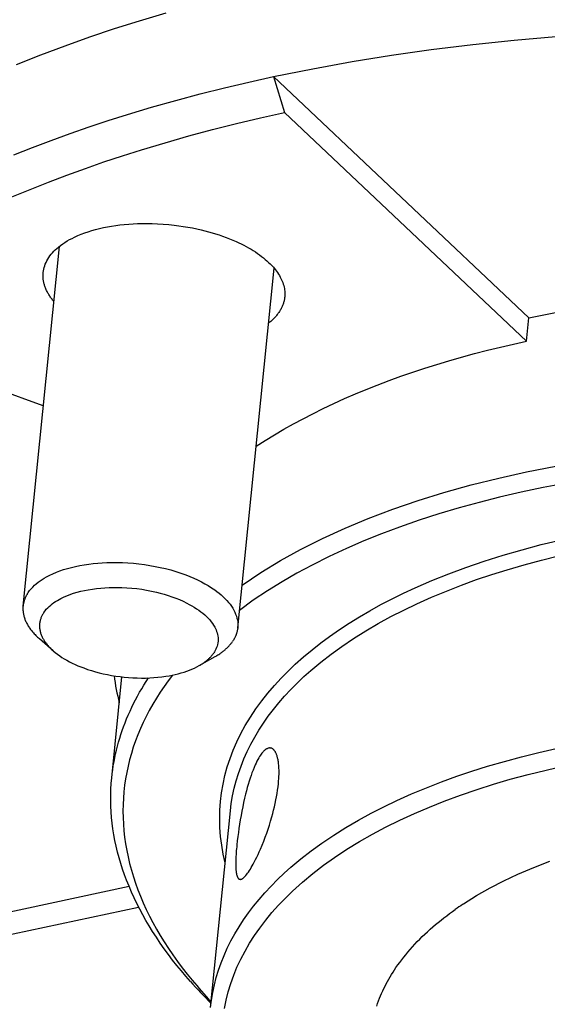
# Model space of a CAD drawing. Extents: x 0 to 1189, y 0 to 841.
# Tile 30 of 80: x 264 to 279, y 124 to 153. Entities that reach past the tile are written whole.
import ezdxf

# ---------------------------------------------------------------- set-up
doc = ezdxf.new("R2010")
doc.units = 0
doc.header["$LTSCALE"] = 65.395
doc.layers.add('mg_3dsla_BL7', color=7, linetype='CONTINUOUS')

# ---------------------------------------------------------------- blocks, each defined once
blk = doc.blocks.new('MG_3DSLA_BL7', base_point=(357.138, 132.906))
at = {"layer": 'mg_3dsla_BL7', "color": 2, "linetype": 'CONTINUOUS'}
for p, q in [((271.255, 151.688), (278.826, 144.532)), ((271.255, 151.688), (271.584, 150.621)), ((271.584, 150.621), (278.757, 143.842)), ((263.826, 135.985), (264.903, 146.653)), ((270.193, 135.342), (271.271, 146.01)), ((264.425, 141.922), (257.29, 144.53)), ((278.757, 143.842), (278.826, 144.532)), ((264.72, 134.658), (264.311, 135.016)), ((269.051, 134.221), (269.524, 134.489)), ((266.457, 130.893), (266.759, 133.887)), ((266.753, 133.887), (266.756, 133.876)), ((269.386, 124.078), (269.976, 129.91)), ((256.67, 125.472), (266.97, 127.677)), ((257.29, 124.93), (267.254, 127.062))]:
    blk.add_line(p, q, dxfattribs=at)
for points in [[(263.634, 152.043), (264.352, 152.332), (265.076, 152.606), (265.805, 152.867), (266.539, 153.113), (267.277, 153.347), (268.069, 153.583)], [(271.255, 151.688), (272.418, 151.924), (273.585, 152.136), (274.756, 152.324), (275.93, 152.491), (277.161, 152.641), (278.394, 152.769), (279.629, 152.874)], [(263.553, 149.364), (264.107, 149.584), (264.664, 149.796), (265.224, 150), (265.787, 150.195), (266.353, 150.383), (266.921, 150.563), (267.636, 150.778), (268.355, 150.981), (269.076, 151.174), (269.8, 151.355), (270.527, 151.527), (271.255, 151.688)], [(263.496, 148.119), (264.036, 148.344), (264.578, 148.56), (265.124, 148.767), (265.673, 148.967), (266.225, 149.158), (266.78, 149.342), (267.337, 149.518), (268.038, 149.729), (268.741, 149.928), (269.448, 150.117), (270.158, 150.295), (270.87, 150.463), (271.584, 150.621)], [(264.423, 145.877), (264.43, 145.928), (264.439, 145.979), (264.452, 146.029), (264.467, 146.078), (264.486, 146.129), (264.507, 146.178), (264.531, 146.226), (264.558, 146.273), (264.59, 146.323), (264.624, 146.372), (264.661, 146.419), (264.7, 146.464), (264.741, 146.508), (264.783, 146.55), (264.827, 146.59), (264.873, 146.629), (264.936, 146.679), (265.002, 146.727), (265.069, 146.771), (265.138, 146.814), (265.208, 146.854), (265.28, 146.891), (265.352, 146.927), (265.452, 146.972), (265.553, 147.014), (265.656, 147.053), (265.76, 147.089), (265.865, 147.121), (265.97, 147.151), (266.09, 147.182), (266.209, 147.209), (266.33, 147.233), (266.451, 147.255), (266.573, 147.274), (266.695, 147.29), (266.827, 147.304), (266.959, 147.316), (267.091, 147.325), (267.223, 147.331), (267.356, 147.334), (267.488, 147.335), (267.653, 147.333), (267.817, 147.326), (267.981, 147.316), (268.145, 147.303), (268.308, 147.285), (268.444, 147.268), (268.578, 147.248), (268.713, 147.226), (268.847, 147.201), (268.98, 147.173), (269.113, 147.143)], [(269.113, 147.143), (269.219, 147.116), (269.325, 147.088), (269.43, 147.059), (269.535, 147.027), (269.639, 146.993), (269.743, 146.958), (269.845, 146.92), (269.948, 146.881), (270.049, 146.839), (270.149, 146.795), (270.224, 146.761), (270.298, 146.725), (270.372, 146.688), (270.445, 146.649), (270.517, 146.609), (270.588, 146.568), (270.652, 146.528), (270.715, 146.488), (270.777, 146.446), (270.839, 146.403), (270.899, 146.358), (270.958, 146.312), (271.01, 146.269), (271.06, 146.225), (271.11, 146.18), (271.158, 146.133), (271.205, 146.085), (271.25, 146.035), (271.283, 145.996), (271.315, 145.957), (271.345, 145.916), (271.375, 145.875), (271.403, 145.832), (271.43, 145.789), (271.455, 145.745), (271.476, 145.704), (271.495, 145.663), (271.513, 145.621), (271.53, 145.579), (271.544, 145.536), (271.557, 145.492), (271.568, 145.448), (271.576, 145.406), (271.583, 145.364), (271.587, 145.322), (271.59, 145.28), (271.591, 145.237), (271.59, 145.195), (271.586, 145.153)], [(264.738, 145.019), (264.72, 145.041), (264.703, 145.062), (264.686, 145.084), (264.669, 145.106), (264.653, 145.129), (264.637, 145.152), (264.621, 145.175), (264.606, 145.198), (264.591, 145.222), (264.577, 145.246), (264.563, 145.27), (264.549, 145.294), (264.537, 145.319), (264.524, 145.344), (264.513, 145.369), (264.502, 145.394), (264.491, 145.42), (264.481, 145.446), (264.473, 145.469), (264.465, 145.493), (264.458, 145.517), (264.451, 145.541), (264.445, 145.565), (264.44, 145.589), (264.435, 145.613), (264.43, 145.638), (264.427, 145.662), (264.424, 145.686), (264.422, 145.71), (264.42, 145.734), (264.419, 145.757), (264.418, 145.781), (264.419, 145.805), (264.419, 145.829), (264.421, 145.853), (264.423, 145.877)], [(271.586, 145.153), (271.584, 145.129), (271.58, 145.106), (271.576, 145.082), (271.572, 145.059), (271.567, 145.035), (271.561, 145.012), (271.554, 144.989), (271.547, 144.966), (271.54, 144.944), (271.531, 144.92), (271.522, 144.897), (271.513, 144.874), (271.502, 144.852), (271.491, 144.83), (271.48, 144.807), (271.468, 144.786), (271.456, 144.764), (271.443, 144.743), (271.428, 144.719), (271.413, 144.696), (271.397, 144.674), (271.38, 144.651), (271.363, 144.629), (271.346, 144.608), (271.328, 144.586), (271.31, 144.565), (271.291, 144.545), (271.272, 144.525), (271.252, 144.505), (271.232, 144.485), (271.212, 144.466), (271.191, 144.448), (271.171, 144.429), (271.149, 144.411), (271.128, 144.393), (271.106, 144.376)], [(278.826, 144.532), (279.22, 144.614), (279.615, 144.692), (280.011, 144.765), (280.407, 144.833), (280.804, 144.898), (281.202, 144.958), (281.6, 145.014), (282, 145.066), (282.399, 145.113), (282.872, 145.165), (283.346, 145.211), (283.821, 145.252), (284.295, 145.288), (284.77, 145.319), (285.246, 145.344), (285.721, 145.365), (286.197, 145.38)], [(270.736, 140.725), (271.008, 140.9), (271.284, 141.069), (271.563, 141.232), (271.845, 141.39), (272.13, 141.544), (272.417, 141.692), (272.73, 141.846), (273.046, 141.996), (273.364, 142.139), (273.684, 142.278), (274.006, 142.412), (274.331, 142.54), (274.68, 142.673), (275.031, 142.8), (275.384, 142.923), (275.739, 143.04), (276.095, 143.152), (276.453, 143.26), (276.834, 143.369), (277.216, 143.474), (277.599, 143.573), (277.984, 143.667), (278.37, 143.757), (278.757, 143.842)], [(270.321, 136.611), (270.883, 136.986), (271.462, 137.336), (272.054, 137.663), (272.711, 137.993), (273.379, 138.298), (274.058, 138.581), (274.798, 138.861), (275.547, 139.117), (276.303, 139.351), (277.115, 139.578), (277.934, 139.782), (278.757, 139.964), (279.629, 140.135)], [(279.909, 139.622), (279.255, 139.499), (278.603, 139.363), (277.954, 139.214), (277.353, 139.063), (276.756, 138.9), (276.162, 138.724), (275.572, 138.535), (274.988, 138.331), (274.458, 138.133), (273.934, 137.922), (273.415, 137.697), (272.903, 137.458), (272.397, 137.204), (271.949, 136.962), (271.509, 136.708), (271.077, 136.439), (270.655, 136.157), (270.244, 135.859)], [(269.82, 128.372), (269.763, 128.631), (269.718, 128.891), (269.685, 129.154), (269.665, 129.418), (269.659, 129.677), (269.664, 129.936), (269.683, 130.195), (269.714, 130.452), (269.758, 130.709), (269.815, 130.963), (269.884, 131.215), (269.965, 131.463), (270.061, 131.715), (270.168, 131.962), (270.287, 132.204), (270.416, 132.441), (270.568, 132.693), (270.732, 132.938), (270.905, 133.176), (271.088, 133.407), (271.28, 133.631), (271.48, 133.849), (271.686, 134.059), (271.9, 134.263), (272.145, 134.481), (272.396, 134.691), (272.654, 134.894), (272.918, 135.088), (273.207, 135.29), (273.502, 135.483), (273.803, 135.669), (274.107, 135.847), (274.439, 136.029), (274.774, 136.204), (275.114, 136.371), (275.457, 136.53), (275.95, 136.744), (276.45, 136.945), (276.954, 137.132), (277.506, 137.322), (278.064, 137.497), (278.625, 137.659), (279.19, 137.808), (279.759, 137.945)], [(269.976, 129.91), (270.003, 130.135), (270.041, 130.359), (270.088, 130.582), (270.145, 130.802), (270.213, 131.024), (270.291, 131.243), (270.377, 131.459), (270.472, 131.671), (270.58, 131.887), (270.696, 132.1), (270.821, 132.307), (270.953, 132.51), (271.1, 132.719), (271.254, 132.923), (271.416, 133.121), (271.584, 133.314), (271.769, 133.514), (271.961, 133.707), (272.158, 133.894), (272.361, 134.076), (272.658, 134.325), (272.964, 134.563), (273.278, 134.79), (273.631, 135.029), (273.993, 135.255), (274.361, 135.471), (274.736, 135.675), (275.116, 135.869), (275.501, 136.054), (275.938, 136.249), (276.38, 136.433), (276.827, 136.607), (277.277, 136.77), (277.73, 136.923), (278.187, 137.066), (278.692, 137.213), (279.199, 137.35), (279.71, 137.476)], [(263.978, 136.388), (264.02, 136.445), (264.065, 136.5), (264.114, 136.552), (264.165, 136.602), (264.219, 136.649), (264.276, 136.694), (264.334, 136.736), (264.394, 136.777), (264.456, 136.815), (264.518, 136.851), (264.615, 136.901), (264.713, 136.947), (264.813, 136.99), (264.914, 137.028), (265.029, 137.067), (265.144, 137.102), (265.261, 137.134), (265.378, 137.162), (265.51, 137.189), (265.642, 137.213), (265.775, 137.233), (265.909, 137.249), (266.043, 137.262), (266.177, 137.271), (266.312, 137.278), (266.447, 137.281), (266.61, 137.281), (266.774, 137.277), (266.937, 137.268), (267.1, 137.256), (267.263, 137.239), (267.425, 137.218), (267.587, 137.193), (267.743, 137.165), (267.897, 137.133), (268.051, 137.097), (268.204, 137.057), (268.355, 137.012), (268.505, 136.963), (268.654, 136.91), (268.771, 136.863), (268.888, 136.814), (269.003, 136.761), (269.116, 136.705), (269.217, 136.65), (269.317, 136.593), (269.415, 136.531), (269.51, 136.466), (269.576, 136.418), (269.641, 136.367), (269.704, 136.315), (269.764, 136.26), (269.823, 136.202), (269.873, 136.15), (269.92, 136.096), (269.965, 136.039), (270.007, 135.981), (270.046, 135.921), (270.077, 135.866), (270.106, 135.809), (270.131, 135.751), (270.153, 135.691), (270.171, 135.631), (270.183, 135.574), (270.192, 135.516), (270.196, 135.458), (270.197, 135.4), (270.193, 135.342)], [(263.978, 136.388), (263.969, 136.374), (263.96, 136.361), (263.952, 136.348), (263.944, 136.334), (263.936, 136.32), (263.928, 136.306), (263.92, 136.292), (263.913, 136.278), (263.906, 136.264), (263.899, 136.25), (263.892, 136.235), (263.886, 136.22), (263.88, 136.206), (263.874, 136.191), (263.869, 136.176), (263.863, 136.16), (263.858, 136.145), (263.854, 136.129), (263.849, 136.113), (263.845, 136.097), (263.841, 136.081), (263.838, 136.066), (263.835, 136.05), (263.832, 136.033), (263.83, 136.017), (263.827, 136.001), (263.826, 135.985)], [(264.443, 135.798), (264.478, 135.846), (264.516, 135.892), (264.557, 135.935), (264.6, 135.977), (264.645, 136.016), (264.692, 136.054), (264.741, 136.089), (264.791, 136.123), (264.843, 136.154), (264.895, 136.184), (264.948, 136.212), (265.021, 136.248), (265.095, 136.281), (265.17, 136.311), (265.246, 136.339), (265.323, 136.365), (265.43, 136.397), (265.539, 136.425), (265.649, 136.45), (265.76, 136.472), (265.883, 136.492), (266.007, 136.509), (266.131, 136.522), (266.255, 136.532), (266.38, 136.538), (266.505, 136.541), (266.63, 136.541), (266.754, 136.537), (266.902, 136.53), (267.05, 136.518), (267.197, 136.503), (267.344, 136.483), (267.49, 136.459), (267.636, 136.431), (267.781, 136.399), (267.897, 136.37), (268.013, 136.337), (268.128, 136.302), (268.241, 136.264), (268.354, 136.223), (268.465, 136.178), (268.575, 136.129), (268.682, 136.077), (268.757, 136.038), (268.83, 135.997), (268.902, 135.954), (268.973, 135.909), (269.042, 135.862), (269.102, 135.818), (269.16, 135.772), (269.216, 135.724), (269.27, 135.674), (269.322, 135.621), (269.365, 135.574), (269.406, 135.524), (269.444, 135.473), (269.479, 135.42), (269.511, 135.364), (269.533, 135.322), (269.552, 135.28), (269.568, 135.236), (269.583, 135.192), (269.594, 135.147), (269.603, 135.101), (269.609, 135.049), (269.611, 134.996), (269.609, 134.944), (269.603, 134.892), (269.593, 134.841), (269.58, 134.797), (269.566, 134.754), (269.548, 134.713), (269.528, 134.672), (269.506, 134.633), (269.481, 134.595)], [(263.826, 135.985), (263.824, 135.961), (263.822, 135.936), (263.822, 135.911), (263.822, 135.887), (263.823, 135.862), (263.825, 135.837), (263.827, 135.813), (263.83, 135.788), (263.834, 135.764), (263.838, 135.74), (263.844, 135.714), (263.85, 135.688), (263.857, 135.663), (263.865, 135.638), (263.874, 135.613), (263.883, 135.588), (263.892, 135.564), (263.903, 135.54), (263.914, 135.516), (263.925, 135.492), (263.939, 135.467), (263.953, 135.441), (263.967, 135.416), (263.982, 135.391), (263.998, 135.367), (264.014, 135.342), (264.031, 135.319), (264.048, 135.295), (264.066, 135.272), (264.084, 135.249), (264.107, 135.221), (264.131, 135.194), (264.155, 135.167), (264.18, 135.141), (264.205, 135.115), (264.231, 135.089), (264.258, 135.064), (264.284, 135.04), (264.311, 135.016)], [(264.443, 135.798), (264.431, 135.779), (264.418, 135.759), (264.407, 135.739), (264.396, 135.719), (264.385, 135.698), (264.375, 135.677), (264.366, 135.656), (264.357, 135.634), (264.35, 135.612), (264.342, 135.59), (264.336, 135.568), (264.33, 135.545), (264.326, 135.523), (264.321, 135.499), (264.318, 135.474), (264.316, 135.45), (264.315, 135.426), (264.314, 135.401), (264.314, 135.377), (264.315, 135.352), (264.318, 135.328), (264.32, 135.304), (264.324, 135.279), (264.329, 135.255), (264.334, 135.232), (264.34, 135.207), (264.347, 135.184), (264.355, 135.16), (264.363, 135.137), (264.373, 135.114), (264.382, 135.091), (264.393, 135.068), (264.404, 135.046), (264.416, 135.024), (264.428, 135.002), (264.441, 134.981), (264.454, 134.96), (264.468, 134.939), (264.486, 134.913), (264.504, 134.887), (264.524, 134.862), (264.544, 134.838), (264.564, 134.814), (264.585, 134.79), (264.607, 134.767), (264.629, 134.744), (264.651, 134.722), (264.674, 134.701), (264.697, 134.679), (264.72, 134.658)], [(270.193, 135.342), (270.191, 135.326), (270.189, 135.309), (270.187, 135.293), (270.184, 135.277), (270.181, 135.261), (270.177, 135.245), (270.174, 135.229), (270.17, 135.214), (270.165, 135.198), (270.16, 135.182), (270.155, 135.167), (270.15, 135.151), (270.144, 135.136), (270.139, 135.121), (270.133, 135.106), (270.126, 135.092), (270.12, 135.077), (270.113, 135.063), (270.106, 135.049), (270.099, 135.034), (270.091, 135.02), (270.083, 135.007), (270.075, 134.993), (270.067, 134.979), (270.059, 134.966), (270.05, 134.952), (270.041, 134.939)], [(269.524, 134.489), (269.551, 134.505), (269.578, 134.521), (269.605, 134.538), (269.632, 134.555), (269.658, 134.572), (269.684, 134.59), (269.704, 134.604), (269.723, 134.618), (269.742, 134.633), (269.761, 134.647), (269.78, 134.662), (269.799, 134.677), (269.817, 134.693), (269.835, 134.708), (269.853, 134.725), (269.87, 134.741), (269.888, 134.757), (269.905, 134.774), (269.921, 134.791), (269.938, 134.809), (269.953, 134.827), (269.969, 134.845), (269.984, 134.863), (269.999, 134.882), (270.014, 134.901), (270.028, 134.92), (270.041, 134.939)], [(264.72, 134.658), (264.783, 134.606), (264.847, 134.557), (264.913, 134.51), (264.98, 134.465), (265.049, 134.422), (265.12, 134.381), (265.201, 134.337), (265.284, 134.295), (265.367, 134.256), (265.452, 134.219), (265.538, 134.184), (265.624, 134.151), (265.738, 134.11), (265.854, 134.073), (265.97, 134.039), (266.087, 134.008), (266.205, 133.98), (266.329, 133.954), (266.453, 133.93), (266.578, 133.91), (266.703, 133.893), (266.829, 133.879), (266.955, 133.868), (267.081, 133.859), (267.208, 133.854), (267.334, 133.852), (267.461, 133.853), (267.582, 133.857), (267.703, 133.864), (267.824, 133.874), (267.944, 133.887), (268.064, 133.904), (268.156, 133.919), (268.247, 133.936), (268.337, 133.956), (268.427, 133.978), (268.516, 134.002), (268.605, 134.029), (268.682, 134.055), (268.758, 134.083), (268.833, 134.114), (268.907, 134.147), (268.98, 134.182), (269.051, 134.221)], [(269.051, 134.221), (269.074, 134.234), (269.096, 134.247), (269.119, 134.261), (269.141, 134.275), (269.163, 134.29), (269.185, 134.305), (269.201, 134.316), (269.217, 134.328), (269.233, 134.34), (269.249, 134.352), (269.264, 134.365), (269.28, 134.377), (269.295, 134.39), (269.31, 134.403), (269.325, 134.416), (269.339, 134.43), (269.354, 134.444), (269.368, 134.458), (269.382, 134.472), (269.395, 134.486), (269.408, 134.501), (269.421, 134.516), (269.434, 134.531), (269.446, 134.547), (269.458, 134.563), (269.47, 134.579), (269.481, 134.595)], [(266.457, 130.893), (266.47, 131.012), (266.485, 131.13), (266.503, 131.249), (266.524, 131.367), (266.546, 131.484), (266.571, 131.602), (266.598, 131.718), (266.628, 131.835), (266.659, 131.95), (266.693, 132.065), (266.729, 132.18), (266.767, 132.293), (266.807, 132.406), (266.852, 132.524), (266.898, 132.64), (266.947, 132.756), (266.998, 132.87), (267.051, 132.984), (267.106, 133.097), (267.163, 133.208), (267.222, 133.319), (267.283, 133.429), (267.346, 133.537), (267.41, 133.644), (267.476, 133.751), (267.544, 133.856)], [(268.26, 133.94), (268.134, 133.773), (268.012, 133.603), (267.895, 133.429), (267.782, 133.253), (267.674, 133.074), (267.571, 132.891), (267.479, 132.715), (267.391, 132.536), (267.309, 132.355), (267.232, 132.172), (267.161, 131.986), (267.096, 131.798), (267.038, 131.614), (266.986, 131.428), (266.94, 131.241), (266.9, 131.052), (266.866, 130.862), (266.838, 130.671), (266.817, 130.48), (266.802, 130.289), (266.793, 130.097), (266.79, 129.905), (266.793, 129.712), (266.802, 129.52), (266.817, 129.324), (266.839, 129.129), (266.867, 128.934), (266.901, 128.74), (266.941, 128.548), (266.986, 128.356), (267.039, 128.157), (267.099, 127.96), (267.163, 127.765), (267.234, 127.571), (267.309, 127.379), (267.39, 127.19), (267.48, 126.991), (267.576, 126.794), (267.678, 126.599), (267.783, 126.408), (267.894, 126.218), (268.008, 126.032), (268.136, 125.834), (268.268, 125.64), (268.405, 125.449), (268.545, 125.261), (268.689, 125.075), (268.837, 124.893)], [(269.386, 124.078), (269.414, 124.303), (269.452, 124.527), (269.499, 124.75), (269.556, 124.97), (269.624, 125.192), (269.701, 125.411), (269.788, 125.627), (269.883, 125.839), (269.991, 126.055), (270.107, 126.268), (270.232, 126.475), (270.364, 126.678), (270.511, 126.887), (270.665, 127.091), (270.827, 127.289), (270.995, 127.482), (271.18, 127.681), (271.372, 127.875), (271.569, 128.062), (271.772, 128.244), (272.069, 128.493), (272.375, 128.731), (272.688, 128.958), (273.042, 129.196), (273.403, 129.423), (273.772, 129.638), (274.147, 129.843), (274.527, 130.037), (274.912, 130.221), (275.349, 130.417), (275.791, 130.601), (276.237, 130.775), (276.688, 130.938), (277.141, 131.091), (277.598, 131.234), (278.103, 131.381), (278.61, 131.518), (279.121, 131.644), (279.633, 131.76)], [(269.799, 124.053), (269.849, 124.303), (269.912, 124.551), (269.986, 124.796), (270.073, 125.037), (270.17, 125.273), (270.284, 125.518), (270.409, 125.757), (270.545, 125.99), (270.691, 126.217), (270.845, 126.439), (271.022, 126.671), (271.209, 126.897), (271.403, 127.115), (271.606, 127.326), (271.815, 127.53), (272.112, 127.799), (272.42, 128.055), (272.738, 128.299), (273.064, 128.532), (273.43, 128.774), (273.804, 129.004), (274.186, 129.221), (274.573, 129.427), (275.002, 129.64), (275.436, 129.839), (275.876, 130.027), (276.32, 130.204), (276.803, 130.383), (277.291, 130.549), (277.782, 130.705), (278.277, 130.849), (278.807, 130.992), (279.34, 131.123), (279.876, 131.244)], [(271.18, 131.774), (271.166, 131.777), (271.152, 131.778), (271.137, 131.778), (271.123, 131.776), (271.109, 131.773), (271.092, 131.769), (271.077, 131.763), (271.061, 131.756), (271.047, 131.748), (271.032, 131.739), (271.011, 131.723), (270.991, 131.706), (270.971, 131.689), (270.953, 131.67), (270.931, 131.646), (270.91, 131.621), (270.891, 131.595), (270.872, 131.569), (270.843, 131.526), (270.816, 131.482), (270.791, 131.437), (270.763, 131.384), (270.737, 131.33), (270.711, 131.276), (270.678, 131.199), (270.646, 131.121), (270.616, 131.042), (270.588, 130.962), (270.561, 130.882), (270.531, 130.789), (270.503, 130.696), (270.477, 130.602), (270.452, 130.508), (270.427, 130.413), (270.397, 130.287), (270.368, 130.16), (270.341, 130.032), (270.315, 129.904), (270.291, 129.776), (270.269, 129.648), (270.247, 129.519), (270.228, 129.391), (270.211, 129.27), (270.195, 129.15), (270.18, 129.029), (270.167, 128.908)], [(271.399, 130.717), (271.403, 130.763), (271.407, 130.809), (271.41, 130.854), (271.413, 130.9), (271.415, 130.946), (271.417, 130.992), (271.417, 131.038), (271.417, 131.084), (271.417, 131.13), (271.416, 131.165), (271.414, 131.2), (271.412, 131.236), (271.409, 131.271), (271.406, 131.306), (271.402, 131.336), (271.398, 131.367), (271.393, 131.397), (271.388, 131.427), (271.382, 131.457), (271.377, 131.478), (271.372, 131.499), (271.366, 131.52), (271.36, 131.541), (271.353, 131.562), (271.346, 131.582), (271.34, 131.598), (271.333, 131.615), (271.325, 131.631), (271.318, 131.647), (271.309, 131.662), (271.3, 131.677), (271.293, 131.688), (271.286, 131.697), (271.278, 131.707), (271.27, 131.716), (271.262, 131.725), (271.253, 131.734), (271.244, 131.742), (271.236, 131.748), (271.227, 131.754), (271.218, 131.759), (271.209, 131.764), (271.2, 131.768), (271.19, 131.771), (271.18, 131.774)], [(268.792, 124.853), (268.656, 125.009), (268.522, 125.167), (268.391, 125.327), (268.263, 125.49), (268.138, 125.655), (268.015, 125.822), (267.896, 125.992), (267.78, 126.164), (267.668, 126.338), (267.569, 126.499), (267.472, 126.662), (267.379, 126.827), (267.289, 126.994), (267.203, 127.162), (267.121, 127.333), (267.042, 127.505), (266.968, 127.679), (266.897, 127.855), (266.836, 128.02), (266.778, 128.186), (266.724, 128.353), (266.675, 128.522), (266.629, 128.692), (266.588, 128.863), (266.551, 129.035), (266.519, 129.207), (266.491, 129.381), (266.47, 129.548), (266.452, 129.716), (266.439, 129.884), (266.43, 130.052), (266.426, 130.221), (266.427, 130.389), (266.432, 130.558), (266.442, 130.726), (266.457, 130.893)], [(270.251, 127.884), (270.263, 127.882), (270.275, 127.882), (270.286, 127.884), (270.298, 127.887), (270.31, 127.892), (270.321, 127.897), (270.333, 127.904), (270.344, 127.911), (270.354, 127.919), (270.364, 127.927), (270.384, 127.944), (270.401, 127.962), (270.418, 127.98), (270.434, 127.998), (270.461, 128.031), (270.486, 128.065), (270.511, 128.1), (270.54, 128.144), (270.568, 128.187), (270.595, 128.232), (270.625, 128.284), (270.655, 128.337), (270.683, 128.39), (270.722, 128.466), (270.76, 128.543), (270.797, 128.62), (270.832, 128.698), (270.867, 128.777), (270.916, 128.893), (270.963, 129.011), (271.008, 129.13), (271.052, 129.249), (271.093, 129.369), (271.132, 129.489), (271.169, 129.61), (271.204, 129.732), (271.232, 129.833), (271.257, 129.933), (271.282, 130.035), (271.305, 130.136), (271.326, 130.238), (271.344, 130.333), (271.36, 130.429), (271.375, 130.525), (271.388, 130.621), (271.399, 130.717)], [(276.889, 127.155), (277.278, 127.399), (277.678, 127.626), (278.087, 127.837), (278.503, 128.034), (278.973, 128.235), (279.448, 128.421)], [(270.167, 128.908), (270.162, 128.85), (270.156, 128.791), (270.151, 128.733), (270.147, 128.674), (270.143, 128.616), (270.14, 128.557), (270.137, 128.499), (270.136, 128.455), (270.135, 128.412), (270.134, 128.369), (270.134, 128.326), (270.134, 128.297), (270.135, 128.267), (270.136, 128.238), (270.137, 128.208), (270.139, 128.179), (270.141, 128.155), (270.144, 128.131), (270.146, 128.107), (270.15, 128.083), (270.153, 128.059), (270.156, 128.047), (270.158, 128.034), (270.161, 128.021), (270.164, 128.008), (270.168, 127.996), (270.172, 127.983), (270.176, 127.97), (270.179, 127.963), (270.182, 127.956), (270.186, 127.949), (270.189, 127.942), (270.193, 127.935), (270.197, 127.928), (270.201, 127.922), (270.205, 127.916), (270.21, 127.91), (270.215, 127.905), (270.22, 127.9), (270.226, 127.895), (270.232, 127.892), (270.238, 127.888), (270.244, 127.886), (270.251, 127.884)], [(274.887, 125.263), (274.942, 125.342), (274.998, 125.42), (275.056, 125.497), (275.115, 125.573), (275.175, 125.648), (275.236, 125.722), (275.305, 125.802), (275.375, 125.88), (275.446, 125.958), (275.519, 126.035), (275.593, 126.11), (275.668, 126.184), (275.744, 126.257), (275.821, 126.329), (275.9, 126.4), (275.979, 126.47), (276.06, 126.539), (276.141, 126.606), (276.223, 126.673), (276.306, 126.738), (276.39, 126.802), (276.474, 126.866), (276.559, 126.928), (276.645, 126.989)], [(274.316, 124.126), (274.343, 124.203), (274.371, 124.28), (274.4, 124.354), (274.43, 124.427), (274.461, 124.501), (274.494, 124.573), (274.528, 124.645), (274.564, 124.716), (274.6, 124.787), (274.638, 124.857), (274.677, 124.926), (274.717, 124.995), (274.758, 125.063), (274.8, 125.13), (274.843, 125.197), (274.887, 125.263)]]:
    blk.add_lwpolyline(points, dxfattribs=at)
for centre, radius, start, end in [((273.286, 134.797), 6.817, 187.4029, 194.2757), ((282.095, 119.242), 9.472, 123.5275, 125.1255), ((282.258, 118.998), 9.765, 123.3549, 123.5346), ((279.425, 134.293), 14.219, 221.5996, 225.161), ((278.75, 133.097), 12.867, 219.6119, 223.4129)]:
    blk.add_arc(centre, radius, start, end, dxfattribs=at)

msp = doc.modelspace()

# ---------------------------------------------------------------- block references
at = {"layer": 'mg_3dsla_BL7'}
msp.add_blockref('MG_3DSLA_BL7', (357.138, 132.906), dxfattribs=at)

doc.saveas('drawing.dxf')
